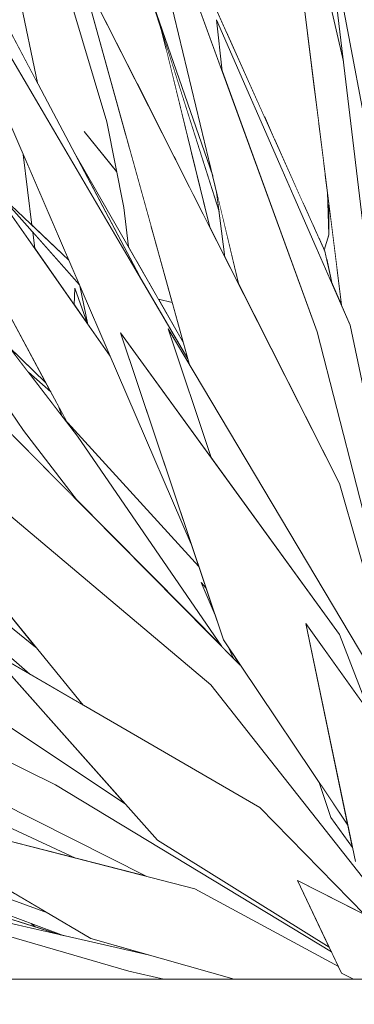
# Model space of a CAD drawing. Header units: millimetres. Extents: x 0 to 650, y -1 to 707.
# Tile 237 of 256: x 485.24 to 486.56, y 446.51 to 450.4. Entities that reach past the tile are written whole.
import ezdxf
from ezdxf.xclip import XClip

# ---------------------------------------------------------------- set-up
doc = ezdxf.new("R2010")
doc.units = ezdxf.units.MM
doc.header["$MEASUREMENT"] = 0
doc.header["$XCLIPFRAME"] = 0
doc.linetypes.add('Wipeout_Contour', pattern=[1000, 0, -1000])
doc.layers.add('Interior - Mobiliário .ARQ', color=7, linetype='Continuous')
doc.layers.add('Parede.ARQ', color=7, linetype='Continuous')

# ---------------------------------------------------------------- blocks, each defined once
blk = doc.blocks.new('Desenho_5_5', base_point=(26.0927, 442.8059))
at = {"color": 254, "linetype": 'Wipeout_Contour', "lineweight": 0, "ltscale": 1986.25877}
blk.add_wipeout([(485.0938, 451.1911), (485.1942, 450.3691), (485.3121, 450.1463)], dxfattribs=at).dxf.layer = 'Interior - Mobiliário .ARQ'
at = {"color": 254, "linetype": 'Wipeout_Contour', "lineweight": 0, "ltscale": 1984.904763}
blk.add_wipeout([(485.4361, 449.4456), (485.2561, 449.8632), (485.2902, 449.5841)], dxfattribs=at).dxf.layer = 'Interior - Mobiliário .ARQ'
at = {"color": 254, "linetype": 'Wipeout_Contour', "lineweight": 0, "ltscale": 1984.723338}
blk.add_wipeout([(485.4573, 449.2698), (485.5097, 449.1949), (485.4602, 449.3355)], dxfattribs=at).dxf.layer = 'Interior - Mobiliário .ARQ'
at = {"color": 254, "linetype": 'Wipeout_Contour', "lineweight": 0, "ltscale": 2643.911683}
blk.add_wipeout([(485.3645, 448.9257), (485.2762, 449.003), (485.4078, 448.8317), (485.3971, 448.8649)], dxfattribs=at).dxf.layer = 'Interior - Mobiliário .ARQ'
at = {"color": 254, "linetype": 'Wipeout_Contour', "lineweight": 0, "ltscale": 2638.933662}
blk.add_wipeout([(484.8487, 446.9364), (484.877, 446.9003), (485.4064, 446.7799), (485.0105, 446.9046)], dxfattribs=at).dxf.layer = 'Interior - Mobiliário .ARQ'
at = {"color": 254, "linetype": 'Wipeout_Contour', "lineweight": 0, "ltscale": 59766.370681}
blk.add_wipeout([(489.9989, 446.6059), (479.6078, 446.6059), (479.6078, 442.3059), (517.1078, 442.3059), (517.1078, 446.6059), (507.9964, 446.6059), (507.8406, 445.1437), (507.8028, 444.4001), (507.7712, 443.7709), (507.755, 443.685), (507.6804, 443.4049), (507.7205, 443.2887), (507.7168, 443.1711), (507.7847, 443.1408), (507.792, 443.1335), (507.7944, 443.0561), (507.7866, 443.0377), (507.7272, 443.0291), (507.6407, 443.0274), (507.6364, 443.0022), (507.6022, 442.9681), (507.5546, 442.9528), (507.4706, 442.9267), (507.2296, 442.9127), (507.1989, 442.913), (507.1989, 442.8059), (506.8989, 442.8059), (506.8989, 442.9525), (506.848, 442.9698), (506.8473, 443.0149), (506.8133, 443.0183), (506.7377, 443.059), (506.7378, 443.1283), (506.7448, 443.1364), (506.8168, 443.1801), (506.8256, 443.2671), (506.8276, 443.4655), (506.8199, 443.501), (506.5845, 443.7365), (506.5582, 443.8323), (506.6158, 444.9228), (506.5602, 445.2669), (506.5747, 446.6059), (505.4854, 446.6059), (505.4373, 446.2265), (505.2329, 444.8793), (504.6778, 443.5507), (504.6262, 443.4291), (504.8058, 443.364), (504.7753, 443.3613), (504.747, 443.2748), (504.7661, 443.265), (504.8043, 443.2537), (504.8109, 443.2352), (504.8151, 443.0101), (504.8087, 442.9934), (504.7079, 442.9848), (504.4579, 442.9862), (504.0546, 442.9934), (503.9453, 443.0242), (503.9344, 443.0322), (503.9356, 443.0642), (503.9346, 443.0765), (503.8023, 443.0576), (503.3479, 442.9652), (502.8632, 442.9465), (502.3383, 442.9949), (501.9962, 443.0373), (501.9848, 443.0429), (501.9921, 443.1277), (501.9997, 443.1361), (502.0576, 443.1428), (502.0656, 443.1532), (502.1303, 443.2934), (502.5751, 443.4351), (503.026, 443.6433), (503.2482, 443.8779), (503.2406, 443.9065), (503.2487, 443.9159), (503.5064, 444.083), (503.5666, 444.161), (503.6426, 444.1582), (503.6685, 444.249), (503.6943, 444.3615), (503.963, 445.381), (503.9952, 446.6059), (490.2989, 446.6059), (490.2989, 442.8059), (489.9989, 442.8059)], dxfattribs=at).dxf.layer = 'Parede.ARQ'
at = {"color": 254, "linetype": 'Wipeout_Contour', "lineweight": 0, "ltscale": 4629.675465}
blk.add_wipeout([(485.4781, 449.3481), (485.2936, 449.5561), (485.3014, 449.4923), (485.4573, 449.2698), (485.4602, 449.3355), (485.5097, 449.1949), (485.4796, 449.3448)], dxfattribs=at).dxf.layer = 'Interior - Mobiliário .ARQ'
at = {"color": 254, "linetype": 'Wipeout_Contour', "lineweight": 0, "ltscale": 2644.189116}
blk.add_wipeout([(485.3971, 448.8649), (485.4078, 448.8317), (485.4178, 448.8187), (485.428, 448.8076)], dxfattribs=at).dxf.layer = 'Interior - Mobiliário .ARQ'
at = {"color": 254, "linetype": 'Wipeout_Contour', "lineweight": 0, "ltscale": 2638.036233}
blk.add_wipeout([(485.0105, 446.9046), (485.3028, 446.8125), (485.2868, 446.8261), (485.1485, 446.8775)], dxfattribs=at).dxf.layer = 'Interior - Mobiliário .ARQ'
at = {"color": 254, "linetype": 'Wipeout_Contour', "lineweight": 0, "ltscale": 1978.641764}
blk.add_wipeout([(485.2305, 446.939), (484.8279, 447.0583), (485.352, 446.8672)], dxfattribs=at).dxf.layer = 'Interior - Mobiliário .ARQ'
at = {"color": 254, "linetype": 'Wipeout_Contour', "lineweight": 0, "ltscale": 2638.605044}
blk.add_wipeout([(485.2868, 446.8261), (485.3028, 446.8125), (485.4064, 446.7799), (485.4182, 446.7772)], dxfattribs=at).dxf.layer = 'Interior - Mobiliário .ARQ'
at = {"color": 254, "linetype": 'Wipeout_Contour', "lineweight": 0, "ltscale": 3296.030741}
blk.add_wipeout([(483.7373, 446.9439), (485.013, 446.6059), (485.811, 446.6059), (485.673, 446.6368), (485.2058, 446.7725)], dxfattribs=at).dxf.layer = 'Interior - Mobiliário .ARQ'
at = {"color": 254, "linetype": 'Wipeout_Contour', "lineweight": 0, "ltscale": 3297.390508}
blk.add_wipeout([(485.7496, 446.7018), (484.3629, 447.0173), (485.673, 446.6368), (485.811, 446.6059), (486.0884, 446.6059)], dxfattribs=at).dxf.layer = 'Interior - Mobiliário .ARQ'
at = {"color": 254, "linetype": 'Wipeout_Contour', "lineweight": 0, "ltscale": 4618.849989}
blk.add_wipeout([(484.6164, 447.302), (485.5234, 446.7659), (486.0884, 446.6059), (486.5603, 446.6059), (486.5131, 446.63), (486.5007, 446.6561), (485.9336, 446.9629)], dxfattribs=at).dxf.layer = 'Interior - Mobiliário .ARQ'
at = {"color": 254, "linetype": 'Wipeout_Contour', "lineweight": 0, "ltscale": 3297.651294}
blk.add_wipeout([(485.1513, 447.2278), (484.1059, 447.6439), (484.8904, 447.2551), (485.0357, 447.1941), (485.462, 447.0843)], dxfattribs=at).dxf.layer = 'Interior - Mobiliário .ARQ'
at = {"color": 254, "linetype": 'Wipeout_Contour', "lineweight": 0, "ltscale": 3302.13369}
blk.add_wipeout([(486.339, 446.9951), (486.5131, 446.63), (486.5603, 446.6059), (487.0023, 446.6059), (486.9686, 446.6754)], dxfattribs=at).dxf.layer = 'Interior - Mobiliário .ARQ'
at = {"color": 254, "linetype": 'Wipeout_Contour', "lineweight": 0, "ltscale": 4619.052555}
blk.add_wipeout([(485.3841, 447.3728), (483.6646, 448.2193), (485.0389, 447.3663), (485.7442, 447.0117), (485.9336, 446.9629), (486.5007, 446.6561), (486.473, 446.7141)], dxfattribs=at).dxf.layer = 'Interior - Mobiliário .ARQ'
at = {"layer": 'Interior - Mobiliário .ARQ', "color": 7, "linetype": 'Continuous', "lineweight": 0}
blk.add_line((485.811, 446.6059), (485.673, 446.6368), dxfattribs=at)
at = {"color": 254, "linetype": 'Wipeout_Contour', "lineweight": 0, "ltscale": 2644.721555}
blk.add_wipeout([(485.9778, 448.1504), (485.9588, 448.1729), (486.0138, 448.0431), (485.9838, 448.1325)], dxfattribs=at).dxf.layer = 'Interior - Mobiliário .ARQ'
at = {"color": 254, "linetype": 'Wipeout_Contour', "lineweight": 0, "ltscale": 3961.618759}
blk.add_wipeout([(486.1899, 447.2839), (485.1196, 447.904), (485.7863, 447.1554), (486.4643, 446.7324), (486.339, 446.9951), (486.6052, 446.8599)], dxfattribs=at).dxf.layer = 'Interior - Mobiliário .ARQ'
at = {"color": 254, "linetype": 'Wipeout_Contour', "lineweight": 0, "ltscale": 5944.859695}
blk.add_wipeout([(486.3718, 448.0111), (486.5677, 447.0703), (486.804, 446.7589), (486.9686, 446.6754), (487.0023, 446.6059), (487.0614, 446.6059), (487.0552, 446.6273), (487.0838, 446.6935), (487.0153, 447.1075)], dxfattribs=at).dxf.layer = 'Interior - Mobiliário .ARQ'
at = {"color": 254, "linetype": 'Wipeout_Contour', "lineweight": 0, "ltscale": 1982.964525}
blk.add_wipeout([(486.0696, 447.9112), (486.085, 447.8748), (486.113, 447.8466)], dxfattribs=at).dxf.layer = 'Interior - Mobiliário .ARQ'
at = {"layer": 'Interior - Mobiliário .ARQ', "color": 7, "linetype": 'Continuous', "lineweight": 0}
blk.add_line((486.5603, 446.6059), (486.5131, 446.63), dxfattribs=at)
at = {"layer": 'Parede.ARQ', "color": 8, "linetype": 'Continuous', "lineweight": 0}
blk.add_line((489.9989, 446.6059), (479.6078, 446.6059), dxfattribs=at)
at = {"color": 254, "linetype": 'Wipeout_Contour', "lineweight": 0, "ltscale": 6597.857107}
blk.add_wipeout([(482.0781, 449.5376), (484.4893, 447.8466), (484.8711, 447.6254), (485.3841, 447.3728), (486.473, 446.7141), (486.4643, 446.7324), (485.7863, 447.1554), (485.6599, 447.2974), (485.0362, 447.7129), (484.5029, 448.1313)], dxfattribs=at).dxf.layer = 'Interior - Mobiliário .ARQ'
at = {"color": 254, "linetype": 'Wipeout_Contour', "lineweight": 0, "ltscale": 2639.632871}
blk.add_wipeout([(485.2047, 447.8084), (483.3307, 449.0509), (485.0362, 447.7129), (485.6599, 447.2974)], dxfattribs=at).dxf.layer = 'Interior - Mobiliário .ARQ'
at = {"color": 254, "linetype": 'Wipeout_Contour', "lineweight": 0, "ltscale": 3962.418758}
blk.add_wipeout([(484.1611, 449.3138), (485.4932, 447.6875), (486.1899, 447.2839), (486.6052, 446.8599), (486.7831, 446.7695), (485.9969, 447.769)], dxfattribs=at).dxf.layer = 'Interior - Mobiliário .ARQ'
at = {"color": 254, "linetype": 'Wipeout_Contour', "lineweight": 0, "ltscale": 3303.857582}
blk.add_wipeout([(484.2679, 450.0327), (485.1636, 448.8048), (485.4699, 448.4956), (485.2567, 448.7738), (485.0709, 449.0455)], dxfattribs=at).dxf.layer = 'Interior - Mobiliário .ARQ'
at = {"color": 254, "linetype": 'Wipeout_Contour', "lineweight": 0, "ltscale": 3966.043933}
blk.add_wipeout([(485.6403, 449.1586), (486.0463, 447.946), (486.5377, 447.2143), (486.3718, 448.0111), (486.6258, 447.6545), (486.5045, 447.9677)], dxfattribs=at).dxf.layer = 'Interior - Mobiliário .ARQ'
at = {"color": 254, "linetype": 'Wipeout_Contour', "lineweight": 0, "ltscale": 2640.790401}
blk.add_wipeout([(485.2149, 448.0273), (483.6234, 449.325), (484.1901, 448.8159), (485.3046, 447.9177)], dxfattribs=at).dxf.layer = 'Interior - Mobiliário .ARQ'
at = {"color": 254, "linetype": 'Wipeout_Contour', "lineweight": 0, "ltscale": 2640.102597}
blk.add_wipeout([(485.3046, 447.9177), (483.5023, 449.3702), (485.2818, 447.81), (485.4932, 447.6875)], dxfattribs=at).dxf.layer = 'Interior - Mobiliário .ARQ'
at = {"color": 254, "linetype": 'Wipeout_Contour', "lineweight": 0, "ltscale": 6605.152179}
blk.add_wipeout([(484.4474, 449.5276), (485.2193, 448.4233), (485.9969, 447.769), (486.7831, 446.7695), (486.804, 446.7589), (486.5677, 447.0703), (486.556, 447.1263), (486.4708, 447.2445), (486.425, 447.3821), (486.113, 447.8466)], dxfattribs=at).dxf.layer = 'Interior - Mobiliário .ARQ'
at = {"layer": 'Interior - Mobiliário .ARQ', "color": 7, "linetype": 'Continuous', "lineweight": 0}
for p, q in [((486.5131, 446.63), (486.339, 446.9951)), ((486.339, 446.9951), (486.9686, 446.6754)), ((485.9336, 446.9629), (486.5007, 446.6561))]:
    blk.add_line(p, q, dxfattribs=at)
at = {"color": 254, "linetype": 'Wipeout_Contour', "lineweight": 0, "ltscale": 3967.113113}
blk.add_wipeout([(485.8285, 449.1748), (485.9978, 448.6659), (486.5045, 447.9677), (486.6258, 447.6545), (486.8385, 447.3558), (486.8537, 447.4508)], dxfattribs=at).dxf.layer = 'Interior - Mobiliário .ARQ'
at = {"color": 254, "linetype": 'Wipeout_Contour', "lineweight": 0, "ltscale": 3957.192886}
blk.add_wipeout([(484.5197, 447.1114), (485.4182, 446.7772), (485.7496, 446.7018), (485.5234, 446.7659), (485.352, 446.8672), (485.0532, 446.9762)], dxfattribs=at).dxf.layer = 'Interior - Mobiliário .ARQ'
at = {"layer": 'Interior - Mobiliário .ARQ', "color": 7, "linetype": 'Continuous', "lineweight": 0}
for p, q in [((485.0105, 446.9046), (485.4064, 446.7799)), ((485.3028, 446.8125), (485.2868, 446.8261)), ((486.0884, 446.6059), (485.5234, 446.7659))]:
    blk.add_line(p, q, dxfattribs=at)
at = {"color": 254, "linetype": 'Wipeout_Contour', "lineweight": 0, "ltscale": 3304.294145}
blk.add_wipeout([(485.4704, 448.7502), (483.6677, 451.0965), (485.2567, 448.7738), (485.4699, 448.4956), (486.0399, 447.9204)], dxfattribs=at).dxf.layer = 'Interior - Mobiliário .ARQ'
at = {"color": 254, "linetype": 'Wipeout_Contour', "lineweight": 0, "ltscale": 2643.060476}
blk.add_wipeout([(486.425, 447.3821), (486.4708, 447.2445), (486.556, 447.1263), (486.5377, 447.2143)], dxfattribs=at).dxf.layer = 'Interior - Mobiliário .ARQ'
at = {"layer": 'Interior - Mobiliário .ARQ', "color": 7, "linetype": 'Continuous', "lineweight": 0}
for p, q in [((486.4708, 447.2445), (486.425, 447.3821)), ((486.1899, 447.2839), (486.6052, 446.8599)), ((486.556, 447.1263), (486.4708, 447.2445)), ((486.4643, 446.7324), (485.7863, 447.1554))]:
    blk.add_line(p, q, dxfattribs=at)
at = {"color": 254, "linetype": 'Wipeout_Contour', "lineweight": 0, "ltscale": 2646.781541}
blk.add_wipeout([(486.5049, 448.5642), (485.4823, 450.5858), (485.9126, 449.0332), (486.7927, 447.5533)], dxfattribs=at).dxf.layer = 'Interior - Mobiliário .ARQ'
at = {"layer": 'Interior - Mobiliário .ARQ', "color": 7, "linetype": 'Continuous', "lineweight": 0}
blk.add_line((485.9969, 447.769), (486.7831, 446.7695), dxfattribs=at)
at = {"color": 254, "linetype": 'Wipeout_Contour', "lineweight": 0, "ltscale": 1985.972166}
blk.add_wipeout([(484.9273, 450.8739), (485.198, 450.2628), (485.7281, 449.3598)], dxfattribs=at).dxf.layer = 'Interior - Mobiliário .ARQ'
at = {"color": 254, "linetype": 'Wipeout_Contour', "lineweight": 0, "ltscale": 3972.567779}
blk.add_wipeout([(486.0193, 450.3954), (486.0421, 450.1922), (486.4163, 449.1631), (486.7093, 448.0189), (486.6886, 448.5128), (486.5477, 449.1896)], dxfattribs=at).dxf.layer = 'Interior - Mobiliário .ARQ'
at = {"color": 254, "linetype": 'Wipeout_Contour', "lineweight": 0, "ltscale": 4628.922137}
blk.add_wipeout([(485.9063, 449.0562), (484.7676, 450.9961), (485.9198, 448.3238), (485.6403, 449.1586), (485.9978, 448.6659), (485.8285, 449.1748), (485.9126, 449.0332)], dxfattribs=at).dxf.layer = 'Interior - Mobiliário .ARQ'
at = {"color": 254, "linetype": 'Wipeout_Contour', "lineweight": 0, "ltscale": 3970.35248}
blk.add_wipeout([(486.4163, 449.1631), (485.6361, 451.3089), (486.1079, 449.3491), (486.5049, 448.5642), (486.7177, 447.8166), (486.7093, 448.0189)], dxfattribs=at).dxf.layer = 'Interior - Mobiliário .ARQ'
at = {"layer": 'Interior - Mobiliário .ARQ', "color": 7, "linetype": 'Continuous', "lineweight": 0}
for p, q in [((486.5677, 447.0703), (486.3718, 448.0111)), ((486.3718, 448.0111), (487.0153, 447.1075)), ((486.5045, 447.9677), (486.6258, 447.6545))]:
    blk.add_line(p, q, dxfattribs=at)
at = {"color": 254, "linetype": 'Wipeout_Contour', "lineweight": 0, "ltscale": 2650.113013}
blk.add_wipeout([(485.6633, 450.9151), (485.7909, 450.3967), (486.0044, 449.7787), (485.8357, 450.4798)], dxfattribs=at).dxf.layer = 'Interior - Mobiliário .ARQ'
at = {"color": 254, "linetype": 'Wipeout_Contour', "lineweight": 0, "ltscale": 2649.529162}
blk.add_wipeout([(486.6325, 449.8496), (486.4505, 450.8124), (486.6432, 449.2065), (486.6647, 449.0831)], dxfattribs=at).dxf.layer = 'Interior - Mobiliário .ARQ'
at = {"color": 254, "linetype": 'Wipeout_Contour', "lineweight": 0, "ltscale": 4617.768941}
blk.add_wipeout([(484.3958, 447.7654), (483.9004, 447.9633), (484.8311, 447.3552), (485.1513, 447.2278), (485.462, 447.0843), (485.7442, 447.0117), (485.0389, 447.3663)], dxfattribs=at).dxf.layer = 'Interior - Mobiliário .ARQ'
at = {"layer": 'Interior - Mobiliário .ARQ', "color": 7, "linetype": 'Continuous', "lineweight": 0}
for p, q in [((485.6599, 447.2974), (485.0362, 447.7129)), ((485.7442, 447.0117), (485.0389, 447.3663)), ((485.3841, 447.3728), (486.473, 446.7141)), ((485.5234, 446.7659), (484.6164, 447.302)), ((484.6164, 447.302), (485.9336, 446.9629)), ((485.462, 447.0843), (485.1513, 447.2278)), ((485.4182, 446.7772), (484.5197, 447.1114)), ((484.8279, 447.0583), (485.352, 446.8672)), ((485.673, 446.6368), (484.3629, 447.0173)), ((484.3629, 447.0173), (485.7496, 446.7018))]:
    blk.add_line(p, q, dxfattribs=at)
at = {"color": 254, "linetype": 'Wipeout_Contour', "lineweight": 0, "ltscale": 2647.670489}
blk.add_wipeout([(485.8003, 450.3587), (485.9928, 449.5766), (486.0528, 449.4579), (486.0296, 449.6383)], dxfattribs=at).dxf.layer = 'Interior - Mobiliário .ARQ'
at = {"color": 254, "linetype": 'Wipeout_Contour', "lineweight": 0, "ltscale": 3960.671527}
blk.add_wipeout([(484.0904, 448.8461), (484.7538, 448.134), (485.1841, 447.8315), (485.1196, 447.904), (485.2818, 447.81), (484.1298, 448.82)], dxfattribs=at).dxf.layer = 'Interior - Mobiliário .ARQ'
at = {"color": 254, "linetype": 'Wipeout_Contour', "lineweight": 0, "ltscale": 6607.515094}
blk.add_wipeout([(485.9492, 448.236), (485.4178, 448.8187), (485.4704, 448.7502), (486.0399, 447.9204), (486.085, 447.8748), (486.0696, 447.9112), (486.0463, 447.946), (486.0138, 448.0431), (485.9588, 448.1729), (485.9778, 448.1504)], dxfattribs=at).dxf.layer = 'Interior - Mobiliário .ARQ'
at = {"layer": 'Interior - Mobiliário .ARQ', "color": 7, "linetype": 'Continuous', "lineweight": 0}
for p, q in [((485.9778, 448.1504), (485.9588, 448.1729)), ((485.9588, 448.1729), (486.0138, 448.0431)), ((486.5377, 447.2143), (486.0463, 447.946)), ((486.0696, 447.9112), (486.085, 447.8748)), ((485.7863, 447.1554), (485.1196, 447.904)), ((485.1196, 447.904), (486.1899, 447.2839))]:
    blk.add_line(p, q, dxfattribs=at)
at = {"color": 254, "linetype": 'Wipeout_Contour', "lineweight": 0, "ltscale": 3305.150523}
blk.add_wipeout([(484.2676, 450.9683), (485.428, 448.8076), (485.9492, 448.236), (485.9198, 448.3238), (485.5994, 449.0669)], dxfattribs=at).dxf.layer = 'Interior - Mobiliário .ARQ'
at = {"layer": 'Interior - Mobiliário .ARQ', "color": 7, "linetype": 'Continuous', "lineweight": 0}
for p, q in [((485.0938, 451.1911), (485.3121, 450.1463)), ((485.3971, 448.8649), (485.4078, 448.8317)), ((485.4178, 448.8187), (485.9492, 448.236)), ((485.2567, 448.7738), (485.4699, 448.4956)), ((486.0399, 447.9204), (485.4704, 448.7502)), ((483.6646, 448.2193), (485.3841, 447.3728))]:
    blk.add_line(p, q, dxfattribs=at)
at = {"color": 254, "linetype": 'Wipeout_Contour', "lineweight": 0, "ltscale": 3973.635764}
blk.add_wipeout([(485.3544, 450.7674), (485.6706, 449.8913), (485.6518, 449.9741), (485.4823, 450.5858), (485.5385, 450.4746), (485.4929, 450.6763)], dxfattribs=at).dxf.layer = 'Interior - Mobiliário .ARQ'
at = {"color": 254, "linetype": 'Wipeout_Contour', "lineweight": 0, "ltscale": 2646.071032}
blk.add_wipeout([(485.4595, 449.8675), (485.7281, 449.3598), (485.9063, 449.0562), (485.8887, 449.1197)], dxfattribs=at).dxf.layer = 'Interior - Mobiliário .ARQ'
at = {"color": 254, "linetype": 'Wipeout_Contour', "lineweight": 0, "ltscale": 3305.800856}
blk.add_wipeout([(485.209, 449.0905), (485.2762, 449.003), (485.3645, 448.9257), (485.3443, 448.9634), (485.2339, 449.0699)], dxfattribs=at).dxf.layer = 'Interior - Mobiliário .ARQ'
at = {"color": 254, "linetype": 'Wipeout_Contour', "lineweight": 0, "ltscale": 1986.015448}
blk.add_wipeout([(485.6706, 449.8913), (485.3544, 450.7674), (485.5861, 449.9923)], dxfattribs=at).dxf.layer = 'Interior - Mobiliário .ARQ'
at = {"color": 254, "linetype": 'Wipeout_Contour', "lineweight": 0, "ltscale": 2647.826423}
blk.add_wipeout([(486.0044, 449.7787), (485.7559, 450.4982), (486.0296, 449.6383), (486.0198, 449.7148)], dxfattribs=at).dxf.layer = 'Interior - Mobiliário .ARQ'
at = {"color": 254, "linetype": 'Wipeout_Contour', "lineweight": 0, "ltscale": 1984.163096}
blk.add_wipeout([(485.4361, 449.4456), (485.1549, 449.7124), (485.4781, 449.3481)], dxfattribs=at).dxf.layer = 'Interior - Mobiliário .ARQ'
at = {"color": 254, "linetype": 'Wipeout_Contour', "lineweight": 0, "ltscale": 1985.098204}
blk.add_wipeout([(485.7433, 449.543), (485.7044, 449.4409), (485.7558, 449.3513)], dxfattribs=at).dxf.layer = 'Interior - Mobiliário .ARQ'
at = {"layer": 'Interior - Mobiliário .ARQ', "color": 7, "linetype": 'Continuous', "lineweight": 0}
for p, q in [((485.2902, 449.5841), (485.2561, 449.8632)), ((485.3014, 449.4923), (485.2936, 449.5561)), ((485.4796, 449.3448), (485.5114, 449.1925)), ((485.4573, 449.2698), (485.4602, 449.3355)), ((485.4602, 449.3355), (485.5097, 449.1949))]:
    blk.add_line(p, q, dxfattribs=at)
at = {"color": 254, "linetype": 'Wipeout_Contour', "lineweight": 0, "ltscale": 3975.715553}
blk.add_wipeout([(485.8908, 450.72), (485.9129, 450.5475), (486.0421, 450.1922), (486.0193, 450.3954), (486.4742, 449.3574), (486.4468, 449.4812)], dxfattribs=at).dxf.layer = 'Interior - Mobiliário .ARQ'
at = {"color": 254, "linetype": 'Wipeout_Contour', "lineweight": 0, "ltscale": 2647.195248}
blk.add_wipeout([(485.7433, 449.543), (485.6531, 449.6539), (485.6714, 449.4983), (485.7044, 449.4409)], dxfattribs=at).dxf.layer = 'Interior - Mobiliário .ARQ'
at = {"color": 254, "linetype": 'Wipeout_Contour', "lineweight": 0, "ltscale": 2644.412908}
blk.add_wipeout([(484.9435, 449.4359), (485.199, 449.1034), (485.3443, 448.9634), (485.2015, 449.2293)], dxfattribs=at).dxf.layer = 'Interior - Mobiliário .ARQ'
at = {"layer": 'Interior - Mobiliário .ARQ', "color": 7, "linetype": 'Continuous', "lineweight": 0}
for p, q in [((485.4704, 448.7502), (483.6677, 451.0965)), ((483.6677, 451.0965), (485.2567, 448.7738)), ((485.428, 448.8076), (484.2676, 450.9683)), ((485.4361, 449.4456), (485.1549, 449.7124)), ((485.1549, 449.7124), (485.4781, 449.3481)), ((485.2818, 447.81), (483.5023, 449.3702)), ((483.5023, 449.3702), (485.3046, 447.9177)), ((485.4932, 447.6875), (484.1611, 449.3138)), ((485.3443, 448.9634), (485.199, 449.1034)), ((485.2762, 449.003), (485.3645, 448.9257))]:
    blk.add_line(p, q, dxfattribs=at)
at = {"color": 254, "linetype": 'Wipeout_Contour', "lineweight": 0, "ltscale": 5297.811718}
blk.add_wipeout([(486.5202, 450.2315), (486.2398, 451.4583), (486.5129, 449.269), (486.5477, 449.1896), (486.6809, 448.5497), (486.6684, 448.899), (486.5828, 449.3621), (486.5794, 449.7385)], dxfattribs=at).dxf.layer = 'Interior - Mobiliário .ARQ'
at = {"color": 254, "linetype": 'Wipeout_Contour', "lineweight": 0, "ltscale": 1985.83199}
blk.add_wipeout([(485.6706, 449.8913), (485.5861, 449.9923), (485.6531, 449.6539)], dxfattribs=at).dxf.layer = 'Interior - Mobiliário .ARQ'
at = {"color": 254, "linetype": 'Wipeout_Contour', "lineweight": 0, "ltscale": 1986.107037}
blk.add_wipeout([(486.1079, 449.3491), (486.0198, 449.7148), (486.0528, 449.4579)], dxfattribs=at).dxf.layer = 'Interior - Mobiliário .ARQ'
at = {"layer": 'Interior - Mobiliário .ARQ', "color": 7, "linetype": 'Continuous', "lineweight": 0}
for p, q in [((485.6248, 449.7967), (485.4965, 449.9542)), ((485.4965, 449.9542), (485.6251, 449.7954)), ((486.0528, 449.4579), (486.0198, 449.7148)), ((486.6886, 448.5128), (486.5477, 449.1896)), ((486.7093, 448.0189), (486.4163, 449.1631)), ((486.5049, 448.5642), (486.7927, 447.5533))]:
    blk.add_line(p, q, dxfattribs=at)
at = {"color": 254, "linetype": 'Wipeout_Contour', "lineweight": 0, "ltscale": 2651.115853}
blk.add_wipeout([(485.9212, 450.6521), (486.0567, 450.3503), (486.3571, 450.0859), (486.2821, 450.7878)], dxfattribs=at).dxf.layer = 'Interior - Mobiliário .ARQ'
at = {"color": 254, "linetype": 'Wipeout_Contour', "lineweight": 0, "ltscale": 1985.820871}
blk.add_wipeout([(485.6531, 449.6539), (485.7433, 449.543), (485.6706, 449.8913)], dxfattribs=at).dxf.layer = 'Interior - Mobiliário .ARQ'
at = {"color": 254, "linetype": 'Wipeout_Contour', "lineweight": 0, "ltscale": 1987.034135}
blk.add_wipeout([(486.369, 449.6546), (486.4014, 449.5824), (486.3961, 449.6864)], dxfattribs=at).dxf.layer = 'Interior - Mobiliário .ARQ'
at = {"color": 254, "linetype": 'Wipeout_Contour', "lineweight": 0, "ltscale": 1987.589685}
blk.add_wipeout([(486.0567, 450.3503), (486.208, 450.0134), (486.3571, 450.0859)], dxfattribs=at).dxf.layer = 'Interior - Mobiliário .ARQ'
at = {"color": 254, "linetype": 'Wipeout_Contour', "lineweight": 0, "ltscale": 1986.38449}
blk.add_wipeout([(485.818, 450.2866), (485.8769, 449.8524), (485.9198, 449.8732)], dxfattribs=at).dxf.layer = 'Interior - Mobiliário .ARQ'
at = {"color": 254, "linetype": 'Wipeout_Contour', "lineweight": 0, "ltscale": 1985.555231}
blk.add_wipeout([(485.6721, 449.9011), (485.6518, 449.9741), (485.6706, 449.8913)], dxfattribs=at).dxf.layer = 'Interior - Mobiliário .ARQ'
at = {"color": 254, "linetype": 'Wipeout_Contour', "lineweight": 0, "ltscale": 1987.42921}
blk.add_wipeout([(486.3961, 449.6864), (486.3608, 449.6729), (486.369, 449.6546)], dxfattribs=at).dxf.layer = 'Interior - Mobiliário .ARQ'
at = {"color": 254, "linetype": 'Wipeout_Contour', "lineweight": 0, "ltscale": 1985.194846}
blk.add_wipeout([(485.7433, 449.543), (485.7717, 449.5417), (485.7604, 449.5826)], dxfattribs=at).dxf.layer = 'Interior - Mobiliário .ARQ'
at = {"layer": 'Interior - Mobiliário .ARQ', "color": 7, "linetype": 'Continuous', "lineweight": 0}
blk.add_line((486.0193, 450.3954), (486.0421, 450.1922), dxfattribs=at)
at = {"color": 254, "linetype": 'Wipeout_Contour', "lineweight": 0, "ltscale": 2650.963975}
blk.add_wipeout([(486.3622, 450.4766), (486.2821, 450.7878), (486.3571, 450.0859), (486.4038, 450.1433)], dxfattribs=at).dxf.layer = 'Interior - Mobiliário .ARQ'
at = {"color": 254, "linetype": 'Wipeout_Contour', "lineweight": 0, "ltscale": 2648.816443}
blk.add_wipeout([(485.9198, 449.8732), (485.8769, 449.8524), (485.9324, 449.6959), (485.9928, 449.5766)], dxfattribs=at).dxf.layer = 'Interior - Mobiliário .ARQ'
at = {"layer": 'Interior - Mobiliário .ARQ', "color": 7, "linetype": 'Continuous', "lineweight": 0}
blk.add_line((486.2398, 451.4583), (486.5202, 450.2315), dxfattribs=at)
at = {"color": 254, "linetype": 'Wipeout_Contour', "lineweight": 0, "ltscale": 3973.549448}
blk.add_wipeout([(485.7077, 450.1402), (485.8508, 449.8573), (485.8769, 449.8524), (485.818, 450.2866), (485.8003, 450.3587), (485.7594, 450.4871)], dxfattribs=at).dxf.layer = 'Interior - Mobiliário .ARQ'
at = {"color": 254, "linetype": 'Wipeout_Contour', "lineweight": 0, "ltscale": 2650.60731}
blk.add_wipeout([(486.4038, 450.1433), (486.3571, 450.0859), (486.3961, 449.6864), (486.422, 449.998)], dxfattribs=at).dxf.layer = 'Interior - Mobiliário .ARQ'
at = {"color": 254, "linetype": 'Wipeout_Contour', "lineweight": 0, "ltscale": 5298.99228}
blk.add_wipeout([(485.4929, 450.6763), (485.5385, 450.4746), (485.7077, 450.1402), (485.7594, 450.4871), (485.7559, 450.4982), (485.7595, 450.4877), (485.7629, 450.5106), (485.739, 450.6078)], dxfattribs=at).dxf.layer = 'Interior - Mobiliário .ARQ'
at = {"color": 254, "linetype": 'Wipeout_Contour', "lineweight": 0, "ltscale": 1987.840656}
blk.add_wipeout([(486.3571, 450.0859), (486.208, 450.0134), (486.2489, 449.9222)], dxfattribs=at).dxf.layer = 'Interior - Mobiliário .ARQ'
at = {"color": 254, "linetype": 'Wipeout_Contour', "lineweight": 0, "ltscale": 1987.553282}
blk.add_wipeout([(486.422, 449.998), (486.3961, 449.6864), (486.4431, 449.8288)], dxfattribs=at).dxf.layer = 'Interior - Mobiliário .ARQ'
at = {"color": 254, "linetype": 'Wipeout_Contour', "lineweight": 0, "ltscale": 2647.957702}
blk.add_wipeout([(485.6706, 449.8913), (485.7433, 449.543), (485.7604, 449.5826), (485.675, 449.8904)], dxfattribs=at).dxf.layer = 'Interior - Mobiliário .ARQ'
at = {"color": 254, "linetype": 'Wipeout_Contour', "lineweight": 0, "ltscale": 1986.838358}
blk.add_wipeout([(485.8769, 449.8524), (485.866, 449.8272), (485.9324, 449.6959)], dxfattribs=at).dxf.layer = 'Interior - Mobiliário .ARQ'
at = {"layer": 'Interior - Mobiliário .ARQ', "color": 7, "linetype": 'Continuous', "lineweight": 0}
for p, q in [((484.2676, 450.9683), (485.5994, 449.0669)), ((486.6325, 449.8496), (486.4505, 450.8124)), ((485.3544, 450.7674), (485.5861, 449.9923)), ((485.6531, 449.6539), (485.5861, 449.9923)), ((485.6714, 449.4983), (485.6531, 449.6539))]:
    blk.add_line(p, q, dxfattribs=at)
at = {"color": 254, "linetype": 'Wipeout_Contour', "lineweight": 0, "ltscale": 2649.325517}
blk.add_wipeout([(486.2489, 449.9222), (486.3608, 449.6729), (486.3961, 449.6864), (486.3571, 450.0859)], dxfattribs=at).dxf.layer = 'Interior - Mobiliário .ARQ'
at = {"color": 254, "linetype": 'Wipeout_Contour', "lineweight": 0, "ltscale": 1986.579005}
blk.add_wipeout([(485.8508, 449.8573), (485.866, 449.8272), (485.8769, 449.8524)], dxfattribs=at).dxf.layer = 'Interior - Mobiliário .ARQ'
at = {"color": 254, "linetype": 'Wipeout_Contour', "lineweight": 0, "ltscale": 3311.398664}
blk.add_wipeout([(486.4474, 449.7943), (486.4249, 449.53), (486.4447, 449.486), (486.4626, 449.5455), (486.4573, 449.7149)], dxfattribs=at).dxf.layer = 'Interior - Mobiliário .ARQ'
at = {"color": 254, "linetype": 'Wipeout_Contour', "lineweight": 0, "ltscale": 3308.98876}
blk.add_wipeout([(485.7433, 449.543), (485.7558, 449.3513), (485.7898, 449.2921), (485.8445, 449.2792), (485.784, 449.4974)], dxfattribs=at).dxf.layer = 'Interior - Mobiliário .ARQ'
at = {"layer": 'Interior - Mobiliário .ARQ', "color": 7, "linetype": 'Continuous', "lineweight": 0}
for p, q in [((486.0044, 449.7787), (485.7559, 450.4982)), ((485.7559, 450.4982), (486.0296, 449.6383)), ((485.8003, 450.3587), (485.9928, 449.5766))]:
    blk.add_line(p, q, dxfattribs=at)
at = {"color": 254, "linetype": 'Wipeout_Contour', "lineweight": 0, "ltscale": 3312.183324}
blk.add_wipeout([(486.3961, 449.6864), (486.4014, 449.5824), (486.4249, 449.53), (486.4474, 449.7943), (486.4431, 449.8288)], dxfattribs=at).dxf.layer = 'Interior - Mobiliário .ARQ'
at = {"color": 254, "linetype": 'Wipeout_Contour', "lineweight": 0, "ltscale": 1985.721067}
blk.add_wipeout([(485.7433, 449.543), (485.784, 449.4974), (485.7717, 449.5417)], dxfattribs=at).dxf.layer = 'Interior - Mobiliário .ARQ'
at = {"color": 254, "linetype": 'Wipeout_Contour', "lineweight": 0, "ltscale": 1985.326881}
blk.add_wipeout([(485.8445, 449.2792), (485.7898, 449.2921), (485.8824, 449.1307)], dxfattribs=at).dxf.layer = 'Interior - Mobiliário .ARQ'
at = {"layer": 'Interior - Mobiliário .ARQ', "color": 7, "linetype": 'Continuous', "lineweight": 0}
for p, q in [((486.4163, 449.1631), (485.6361, 451.3089)), ((485.6361, 451.3089), (486.1079, 449.3491)), ((485.9198, 448.3238), (484.7676, 450.9961)), ((484.7676, 450.9961), (485.9063, 449.0562)), ((485.728, 449.3598), (484.9273, 450.8739)), ((485.9126, 449.0332), (485.4823, 450.5858)), ((485.4595, 449.8675), (485.8887, 449.1197)), ((484.4474, 449.5276), (486.113, 447.8466)), ((484.1611, 449.3138), (485.9969, 447.769)), ((485.7898, 449.2921), (485.8445, 449.2792)), ((486.0463, 447.946), (485.6403, 449.1586)), ((485.6403, 449.1586), (486.5045, 447.9677)), ((485.9978, 448.6659), (485.8285, 449.1748)), ((485.8285, 449.1748), (486.8537, 447.4508))]:
    blk.add_line(p, q, dxfattribs=at)
at = {"color": 254, "linetype": 'Wipeout_Contour', "lineweight": 0, "ltscale": 1987.187015}
blk.add_wipeout([(486.4573, 449.7149), (486.4626, 449.5455), (486.4634, 449.6659)], dxfattribs=at).dxf.layer = 'Interior - Mobiliário .ARQ'
at = {"color": 254, "linetype": 'Wipeout_Contour', "lineweight": 0, "ltscale": 1986.979035}
blk.add_wipeout([(486.4626, 449.5455), (486.4556, 449.4413), (486.4742, 449.3574)], dxfattribs=at).dxf.layer = 'Interior - Mobiliário .ARQ'
at = {"color": 254, "linetype": 'Wipeout_Contour', "lineweight": 0, "ltscale": 1986.856499}
blk.add_wipeout([(486.4447, 449.486), (486.4556, 449.4413), (486.4626, 449.5455)], dxfattribs=at).dxf.layer = 'Interior - Mobiliário .ARQ'
at = {"color": 254, "linetype": 'Wipeout_Contour', "lineweight": 0, "ltscale": 1987.507273}
blk.add_wipeout([(486.4626, 449.5455), (486.4967, 449.3987), (486.4634, 449.6659)], dxfattribs=at).dxf.layer = 'Interior - Mobiliário .ARQ'
at = {"color": 254, "linetype": 'Wipeout_Contour', "lineweight": 0, "ltscale": 3310.523536}
blk.add_wipeout([(486.4967, 449.3987), (486.4626, 449.5455), (486.477, 449.3509), (486.5085, 449.279), (486.5103, 449.2899)], dxfattribs=at).dxf.layer = 'Interior - Mobiliário .ARQ'
at = {"layer": 'Interior - Mobiliário .ARQ', "color": 7, "linetype": 'Continuous', "lineweight": 0}
for p, q in [((486.5129, 449.269), (486.2398, 451.4583)), ((486.4505, 450.8124), (486.6432, 449.2065)), ((485.8908, 450.72), (486.4468, 449.4812)), ((485.4823, 450.5858), (486.5049, 448.5642)), ((486.5477, 449.1896), (486.0193, 450.3954)), ((486.4626, 449.5455), (486.4573, 449.7149)), ((486.4626, 449.5455), (486.4634, 449.6659)), ((486.4447, 449.486), (486.4626, 449.5455)), ((486.4468, 449.4812), (486.4742, 449.3574)), ((486.5085, 449.279), (486.5103, 449.2899))]:
    blk.add_line(p, q, dxfattribs=at)

msp = doc.modelspace()

# ---------------------------------------------------------------- block references
at = {"color": 7, "linetype": 'Continuous', "lineweight": 0}
ref = msp.add_blockref('Desenho_5_5', (26.0927, 442.8059), dxfattribs=at)
XClip(ref).set_block_clipping_path([(360.0636904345, 428.2751855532), (639.463055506, 506.7925253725)])

doc.saveas('drawing.dxf')
